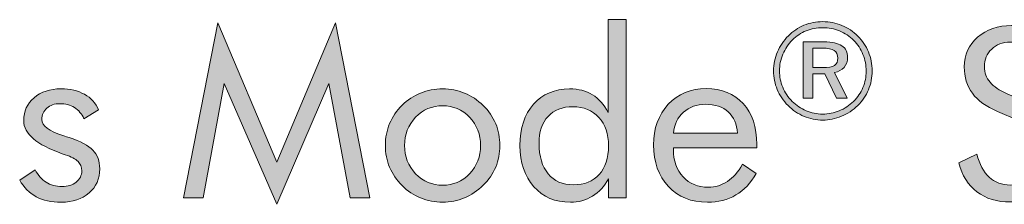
# Model space of a CAD drawing. Header units: inches. Extents: x -3.1 to 15.2, y -1.5 to 10.6.
# Tile 15 of 88: x 3.4956 to 3.735, y 1.387 to 1.432. Entities that reach past the tile are written whole.
import ezdxf

# ---------------------------------------------------------------- set-up
doc = ezdxf.new("R2010")
doc.units = ezdxf.units.IN
doc.header["$MEASUREMENT"] = 0
doc.layers.add('Screenprinting', color=7, linetype='Continuous')

# ---------------------------------------------------------------- blocks, each defined once
blk = doc.blocks.new('block 3213')
at = {"layer": 'Screenprinting', "true_color": 0xffffff}
h = blk.add_hatch(color=7, dxfattribs=at)
h.dxf.hatch_style = 2
edge = h.paths.add_edge_path()
edge.add_spline(control_points=[(3.64307, 1.43197), (3.64307, 1.43197), (3.64307, 1.38858), (3.64307, 1.38858), (3.64307, 1.38858), (3.63881, 1.38858), (3.63881, 1.38858), (3.63881, 1.38858), (3.63881, 1.39323), (3.63881, 1.39323), (3.63781, 1.39137), (3.6365, 1.38996), (3.6349, 1.38897), (3.63329, 1.38798), (3.6315, 1.38749), (3.62952, 1.38749), (3.62585, 1.38749), (3.62288, 1.38875), (3.62064, 1.39128), (3.61839, 1.39381), (3.61726, 1.39715), (3.61726, 1.40131), (3.61726, 1.40552), (3.61837, 1.40885), (3.62056, 1.41136), (3.62277, 1.41386), (3.6257, 1.41511), (3.62935, 1.41511), (3.63148, 1.41511), (3.63333, 1.41463), (3.6349, 1.41367), (3.63647, 1.41271), (3.63774, 1.41128), (3.63871, 1.40937), (3.63871, 1.40937), (3.63871, 1.43197), (3.63871, 1.43197), (3.63871, 1.43197), (3.64307, 1.43197), (3.64307, 1.43197)], knot_values=[0, 0, 0, 0, 1, 1, 1, 2, 2, 2, 3, 3, 3, 4, 4, 4, 5, 5, 5, 6, 6, 6, 7, 7, 7, 8, 8, 8, 9, 9, 9, 10, 10, 10, 11, 11, 11, 12, 12, 12, 13, 13, 13, 13], degree=3, periodic=1)
edge = h.paths.add_edge_path()
edge.add_spline(control_points=[(3.63881, 1.40126), (3.63881, 1.40411), (3.63803, 1.40641), (3.63644, 1.40816), (3.63485, 1.4099), (3.63277, 1.41077), (3.63017, 1.41077), (3.62758, 1.41077), (3.62555, 1.40998), (3.6241, 1.40839), (3.62264, 1.40681), (3.62191, 1.40461), (3.62191, 1.40181), (3.62191, 1.39867), (3.62265, 1.3962), (3.62413, 1.39441), (3.6256, 1.39263), (3.62763, 1.39174), (3.63022, 1.39174), (3.63291, 1.39174), (3.63502, 1.39258), (3.63654, 1.39426), (3.63805, 1.39594), (3.63881, 1.39827), (3.63881, 1.40126)], knot_values=[0, 0, 0, 0, 1, 1, 1, 2, 2, 2, 3, 3, 3, 4, 4, 4, 5, 5, 5, 6, 6, 6, 7, 7, 7, 8, 8, 8, 8], degree=3, periodic=1)
h = blk.add_hatch(color=7, dxfattribs=at)
h.dxf.hatch_style = 2
h.paths.add_polyline_path([(3.55812, 1.38698), (3.54538, 1.41642), (3.54024, 1.38858), (3.53547, 1.38858), (3.54379, 1.43118), (3.55812, 1.39728), (3.57245, 1.43118), (3.58076, 1.38858), (3.57601, 1.38858), (3.5708, 1.41642)])
h = blk.add_hatch(color=7, dxfattribs=at)
h.dxf.hatch_style = 2
edge = h.paths.add_edge_path()
edge.add_spline(control_points=[(3.6909, 1.43149), (3.69253, 1.43149), (3.69407, 1.43118), (3.69553, 1.43058), (3.69699, 1.42997), (3.6983, 1.42909), (3.69945, 1.42794), (3.70056, 1.42684), (3.70141, 1.42555), (3.70201, 1.4241), (3.7026, 1.42265), (3.70289, 1.42112), (3.70289, 1.41949), (3.70289, 1.41785), (3.7026, 1.41631), (3.70201, 1.41488), (3.70141, 1.41344), (3.70055, 1.41216), (3.69942, 1.41106), (3.69823, 1.40991), (3.69691, 1.40903), (3.69544, 1.40842), (3.69398, 1.40781), (3.69246, 1.4075), (3.6909, 1.4075), (3.68932, 1.4075), (3.68781, 1.4078), (3.68635, 1.40841), (3.6849, 1.40902), (3.6836, 1.40991), (3.68245, 1.41106), (3.6813, 1.4122), (3.68043, 1.41349), (3.67984, 1.41494), (3.67923, 1.41638), (3.67893, 1.4179), (3.67893, 1.41949), (3.67893, 1.42109), (3.67925, 1.42262), (3.67986, 1.4241), (3.68049, 1.42556), (3.68138, 1.42688), (3.68254, 1.42805), (3.68364, 1.42916), (3.6849, 1.43001), (3.68633, 1.43061), (3.68775, 1.43119), (3.68928, 1.43149), (3.6909, 1.43149)], knot_values=[0, 0, 0, 0, 1, 1, 1, 2, 2, 2, 3, 3, 3, 4, 4, 4, 5, 5, 5, 6, 6, 6, 7, 7, 7, 8, 8, 8, 9, 9, 9, 10, 10, 10, 11, 11, 11, 12, 12, 12, 13, 13, 13, 14, 14, 14, 15, 15, 15, 16, 16, 16, 16], degree=3, periodic=1)
edge = h.paths.add_edge_path()
edge.add_spline(control_points=[(3.70146, 1.41941), (3.70146, 1.42086), (3.70119, 1.42221), (3.70068, 1.4235), (3.70015, 1.42479), (3.6994, 1.42593), (3.69843, 1.42692), (3.69741, 1.42794), (3.69626, 1.4287), (3.69498, 1.42923), (3.69371, 1.42976), (3.69234, 1.43001), (3.69088, 1.43001), (3.68945, 1.43001), (3.6881, 1.42976), (3.68686, 1.42925), (3.68561, 1.42874), (3.6845, 1.42799), (3.68353, 1.42702), (3.68252, 1.42598), (3.68173, 1.42482), (3.68119, 1.42353), (3.68064, 1.42224), (3.68037, 1.42088), (3.68037, 1.41947), (3.68037, 1.41809), (3.68064, 1.41678), (3.68117, 1.4155), (3.6817, 1.41423), (3.68247, 1.41309), (3.68347, 1.41206), (3.68446, 1.41106), (3.68559, 1.41029), (3.68686, 1.40976), (3.68813, 1.40923), (3.68946, 1.40896), (3.69085, 1.40896), (3.69227, 1.40896), (3.69363, 1.40923), (3.69491, 1.40976), (3.6962, 1.41028), (3.69736, 1.41105), (3.69839, 1.41206), (3.69938, 1.41305), (3.70014, 1.41416), (3.70066, 1.41542), (3.70119, 1.41668), (3.70146, 1.41801), (3.70146, 1.41941)], knot_values=[0, 0, 0, 0, 1, 1, 1, 2, 2, 2, 3, 3, 3, 4, 4, 4, 5, 5, 5, 6, 6, 6, 7, 7, 7, 8, 8, 8, 9, 9, 9, 10, 10, 10, 11, 11, 11, 12, 12, 12, 13, 13, 13, 14, 14, 14, 15, 15, 15, 16, 16, 16, 16], degree=3, periodic=1)
edge = h.paths.add_edge_path()
edge.add_spline(control_points=[(3.69122, 1.42654), (3.69316, 1.42654), (3.6946, 1.42623), (3.69554, 1.4256), (3.69648, 1.42499), (3.69695, 1.42405), (3.69695, 1.42277), (3.69695, 1.42181), (3.69666, 1.42099), (3.69609, 1.42034), (3.69551, 1.4197), (3.69473, 1.41928), (3.69374, 1.41912), (3.69374, 1.41912), (3.6968, 1.41283), (3.6968, 1.41283), (3.6968, 1.41283), (3.69424, 1.41283), (3.69424, 1.41283), (3.69424, 1.41283), (3.69137, 1.4188), (3.69137, 1.4188), (3.69137, 1.4188), (3.68845, 1.4188), (3.68845, 1.4188), (3.68845, 1.4188), (3.68845, 1.41283), (3.68845, 1.41283), (3.68845, 1.41283), (3.68615, 1.41283), (3.68615, 1.41283), (3.68615, 1.41283), (3.68615, 1.42654), (3.68615, 1.42654), (3.68615, 1.42654), (3.69122, 1.42654), (3.69122, 1.42654)], knot_values=[0, 0, 0, 0, 1, 1, 1, 2, 2, 2, 3, 3, 3, 4, 4, 4, 5, 5, 5, 6, 6, 6, 7, 7, 7, 8, 8, 8, 9, 9, 9, 10, 10, 10, 11, 11, 11, 12, 12, 12, 12], degree=3, periodic=1)
edge = h.paths.add_edge_path()
edge.add_spline(control_points=[(3.6908, 1.42504), (3.6908, 1.42504), (3.68845, 1.42504), (3.68845, 1.42504), (3.68845, 1.42504), (3.68845, 1.42029), (3.68845, 1.42029), (3.68845, 1.42029), (3.69086, 1.42029), (3.69086, 1.42029), (3.69221, 1.42029), (3.69316, 1.42046), (3.69372, 1.42083), (3.69429, 1.42118), (3.69457, 1.42178), (3.69457, 1.42259), (3.69457, 1.42345), (3.69427, 1.42407), (3.69368, 1.42447), (3.69309, 1.42485), (3.69213, 1.42504), (3.6908, 1.42504)], knot_values=[0, 0, 0, 0, 1, 1, 1, 2, 2, 2, 3, 3, 3, 4, 4, 4, 5, 5, 5, 6, 6, 6, 7, 7, 7, 7], degree=3, periodic=1)
h = blk.add_hatch(color=7, dxfattribs=at)
h.dxf.hatch_style = 2
edge = h.paths.add_edge_path()
edge.add_spline(control_points=[(3.74158, 1.41134), (3.74426, 1.4102), (3.74626, 1.40868), (3.74762, 1.40679), (3.74897, 1.40491), (3.74965, 1.40268), (3.74965, 1.40011), (3.74965, 1.39634), (3.74845, 1.3933), (3.74605, 1.391), (3.74365, 1.3887), (3.74048, 1.38755), (3.73652, 1.38755), (3.73329, 1.38755), (3.73058, 1.38837), (3.7284, 1.39001), (3.72622, 1.39167), (3.72475, 1.39402), (3.72398, 1.39705), (3.72398, 1.39705), (3.7284, 1.39924), (3.7284, 1.39924), (3.729, 1.39676), (3.72998, 1.39488), (3.73136, 1.3936), (3.73273, 1.39232), (3.73445, 1.39168), (3.73652, 1.39168), (3.73897, 1.39168), (3.74094, 1.39239), (3.74245, 1.3938), (3.74396, 1.39521), (3.74472, 1.39704), (3.74472, 1.39929), (3.74472, 1.40112), (3.74419, 1.40271), (3.74314, 1.40407), (3.74209, 1.40542), (3.74049, 1.40656), (3.73837, 1.4075), (3.73837, 1.4075), (3.73338, 1.40963), (3.73338, 1.40963), (3.73066, 1.41077), (3.72863, 1.41223), (3.72729, 1.41402), (3.72597, 1.41581), (3.72529, 1.41796), (3.72529, 1.42046), (3.72529, 1.42337), (3.72638, 1.42578), (3.72854, 1.42768), (3.73071, 1.42958), (3.73347, 1.43053), (3.73683, 1.43053), (3.73929, 1.43053), (3.74142, 1.43001), (3.74323, 1.42897), (3.74502, 1.42792), (3.74643, 1.42638), (3.74744, 1.42434), (3.74744, 1.42434), (3.74341, 1.42178), (3.74341, 1.42178), (3.74249, 1.42335), (3.74146, 1.42453), (3.74033, 1.42532), (3.73919, 1.42609), (3.7379, 1.42647), (3.73646, 1.42647), (3.73463, 1.42647), (3.73313, 1.42592), (3.73197, 1.42479), (3.73081, 1.42368), (3.73022, 1.42225), (3.73022, 1.42052), (3.73022, 1.41905), (3.73067, 1.41779), (3.73157, 1.41673), (3.73246, 1.41568), (3.73385, 1.41473), (3.73574, 1.41391), (3.73574, 1.41391), (3.74158, 1.41134), (3.74158, 1.41134)], knot_values=[0, 0, 0, 0, 1, 1, 1, 2, 2, 2, 3, 3, 3, 4, 4, 4, 5, 5, 5, 6, 6, 6, 7, 7, 7, 8, 8, 8, 9, 9, 9, 10, 10, 10, 11, 11, 11, 12, 12, 12, 13, 13, 13, 14, 14, 14, 15, 15, 15, 16, 16, 16, 17, 17, 17, 18, 18, 18, 19, 19, 19, 20, 20, 20, 21, 21, 21, 22, 22, 22, 23, 23, 23, 24, 24, 24, 25, 25, 25, 26, 26, 26, 27, 27, 27, 28, 28, 28, 28], degree=3, periodic=1)
h = blk.add_hatch(color=7, dxfattribs=at)
h.dxf.hatch_style = 2
edge = h.paths.add_edge_path()
edge.add_spline(control_points=[(3.49562, 1.39289), (3.49562, 1.39289), (3.49937, 1.39541), (3.49937, 1.39541), (3.50008, 1.39404), (3.50098, 1.39303), (3.50205, 1.39235), (3.50314, 1.39166), (3.50441, 1.39132), (3.50589, 1.39132), (3.50733, 1.39132), (3.50849, 1.39167), (3.50938, 1.39239), (3.51026, 1.39309), (3.51071, 1.39403), (3.51071, 1.39518), (3.51071, 1.39608), (3.5104, 1.39682), (3.5098, 1.39742), (3.50919, 1.39802), (3.50815, 1.39857), (3.50667, 1.39907), (3.50667, 1.39907), (3.50595, 1.39932), (3.50595, 1.39932), (3.49972, 1.40148), (3.4966, 1.40416), (3.4966, 1.40739), (3.4966, 1.40967), (3.49744, 1.41151), (3.49912, 1.41295), (3.5008, 1.41439), (3.50298, 1.41511), (3.50567, 1.41511), (3.50789, 1.41511), (3.50979, 1.41467), (3.51138, 1.41378), (3.51297, 1.4129), (3.5141, 1.41163), (3.51479, 1.41002), (3.51479, 1.41002), (3.51124, 1.40784), (3.51124, 1.40784), (3.51072, 1.409), (3.50994, 1.40991), (3.50893, 1.41055), (3.50791, 1.41119), (3.50673, 1.4115), (3.50538, 1.4115), (3.5041, 1.4115), (3.50305, 1.41115), (3.50224, 1.41043), (3.50142, 1.40971), (3.50102, 1.40879), (3.50102, 1.40766), (3.50102, 1.4061), (3.50272, 1.40479), (3.50612, 1.40371), (3.50675, 1.40351), (3.50726, 1.40336), (3.50763, 1.40324), (3.51041, 1.40234), (3.51234, 1.40133), (3.51343, 1.40017), (3.51453, 1.39903), (3.51508, 1.39752), (3.51508, 1.39563), (3.51508, 1.3932), (3.51421, 1.39124), (3.51249, 1.38974), (3.51076, 1.38824), (3.5085, 1.38749), (3.50572, 1.38749), (3.50334, 1.38749), (3.50131, 1.38794), (3.49963, 1.38883), (3.49797, 1.38973), (3.49663, 1.39107), (3.49562, 1.39289)], knot_values=[0, 0, 0, 0, 1, 1, 1, 2, 2, 2, 3, 3, 3, 4, 4, 4, 5, 5, 5, 6, 6, 6, 7, 7, 7, 8, 8, 8, 9, 9, 9, 10, 10, 10, 11, 11, 11, 12, 12, 12, 13, 13, 13, 14, 14, 14, 15, 15, 15, 16, 16, 16, 17, 17, 17, 18, 18, 18, 19, 19, 19, 20, 20, 20, 21, 21, 21, 22, 22, 22, 23, 23, 23, 24, 24, 24, 25, 25, 25, 26, 26, 26, 26], degree=3, periodic=1)
h = blk.add_hatch(color=7, dxfattribs=at)
h.dxf.hatch_style = 2
edge = h.paths.add_edge_path()
edge.add_spline(control_points=[(3.58454, 1.40131), (3.58454, 1.4032), (3.58489, 1.40498), (3.58558, 1.40664), (3.58626, 1.40831), (3.58727, 1.4098), (3.5886, 1.41111), (3.58993, 1.41242), (3.59142, 1.41341), (3.59311, 1.41409), (3.59479, 1.41477), (3.59658, 1.41511), (3.59848, 1.41511), (3.60034, 1.41511), (3.60211, 1.41477), (3.60378, 1.41408), (3.60546, 1.41338), (3.60697, 1.41238), (3.60833, 1.41105), (3.60966, 1.40976), (3.61066, 1.40828), (3.61136, 1.40662), (3.61205, 1.40495), (3.61239, 1.40318), (3.61239, 1.40131), (3.61239, 1.39944), (3.61205, 1.39769), (3.61136, 1.39604), (3.61066, 1.39438), (3.60966, 1.39292), (3.60833, 1.39163), (3.60697, 1.39029), (3.60544, 1.38926), (3.60375, 1.38855), (3.60206, 1.38784), (3.60031, 1.38749), (3.59848, 1.38749), (3.59659, 1.38749), (3.59481, 1.38783), (3.59312, 1.38854), (3.59143, 1.38923), (3.58993, 1.39023), (3.5886, 1.39155), (3.58727, 1.39289), (3.58626, 1.39438), (3.58558, 1.39602), (3.58489, 1.39766), (3.58454, 1.39943), (3.58454, 1.40131)], knot_values=[0, 0, 0, 0, 1, 1, 1, 2, 2, 2, 3, 3, 3, 4, 4, 4, 5, 5, 5, 6, 6, 6, 7, 7, 7, 8, 8, 8, 9, 9, 9, 10, 10, 10, 11, 11, 11, 12, 12, 12, 13, 13, 13, 14, 14, 14, 15, 15, 15, 16, 16, 16, 16], degree=3, periodic=1)
edge = h.paths.add_edge_path()
edge.add_spline(control_points=[(3.58919, 1.40131), (3.58919, 1.3986), (3.59009, 1.39632), (3.5919, 1.39444), (3.59371, 1.39256), (3.59591, 1.39163), (3.59848, 1.39163), (3.60103, 1.39163), (3.60321, 1.39256), (3.605, 1.39444), (3.60679, 1.39632), (3.60769, 1.3986), (3.60769, 1.40131), (3.60769, 1.40401), (3.60679, 1.4063), (3.605, 1.40819), (3.60321, 1.41006), (3.60103, 1.411), (3.59848, 1.411), (3.59589, 1.411), (3.59369, 1.41006), (3.59189, 1.40819), (3.59009, 1.4063), (3.58919, 1.40401), (3.58919, 1.40131)], knot_values=[0, 0, 0, 0, 1, 1, 1, 2, 2, 2, 3, 3, 3, 4, 4, 4, 5, 5, 5, 6, 6, 6, 7, 7, 7, 8, 8, 8, 8], degree=3, periodic=1)
h = blk.add_hatch(color=7, dxfattribs=at)
h.dxf.hatch_style = 2
edge = h.paths.add_edge_path()
edge.add_spline(control_points=[(3.67487, 1.40073), (3.67487, 1.40073), (3.65457, 1.40073), (3.65457, 1.40073), (3.65457, 1.40073), (3.65457, 1.40034), (3.65457, 1.40034), (3.65457, 1.39758), (3.65536, 1.39537), (3.65693, 1.39369), (3.65849, 1.39199), (3.66054, 1.39115), (3.66306, 1.39115), (3.66477, 1.39115), (3.66632, 1.39162), (3.6677, 1.39254), (3.66908, 1.39346), (3.67031, 1.39486), (3.67137, 1.39673), (3.67137, 1.39673), (3.6747, 1.39448), (3.6747, 1.39448), (3.67341, 1.39217), (3.67177, 1.39042), (3.66977, 1.38926), (3.66778, 1.38808), (3.66547, 1.38749), (3.66284, 1.38749), (3.65894, 1.38749), (3.65578, 1.38877), (3.65337, 1.39134), (3.65097, 1.39392), (3.64976, 1.3973), (3.64976, 1.40148), (3.64976, 1.40549), (3.65095, 1.40877), (3.65334, 1.41134), (3.65573, 1.41389), (3.6588, 1.41516), (3.66255, 1.41516), (3.66634, 1.41516), (3.66934, 1.41395), (3.67155, 1.41153), (3.67376, 1.4091), (3.67487, 1.40579), (3.67487, 1.4016), (3.67487, 1.4016), (3.67487, 1.40073), (3.67487, 1.40073)], knot_values=[0, 0, 0, 0, 1, 1, 1, 2, 2, 2, 3, 3, 3, 4, 4, 4, 5, 5, 5, 6, 6, 6, 7, 7, 7, 8, 8, 8, 9, 9, 9, 10, 10, 10, 11, 11, 11, 12, 12, 12, 13, 13, 13, 14, 14, 14, 15, 15, 15, 16, 16, 16, 16], degree=3, periodic=1)
edge = h.paths.add_edge_path()
edge.add_spline(control_points=[(3.67017, 1.40428), (3.67002, 1.40653), (3.66926, 1.40827), (3.66791, 1.40951), (3.66656, 1.41073), (3.66471, 1.41134), (3.66235, 1.41134), (3.66023, 1.41134), (3.65845, 1.4107), (3.65704, 1.40941), (3.65562, 1.40814), (3.6548, 1.40643), (3.65457, 1.40428), (3.65457, 1.40428), (3.67017, 1.40428), (3.67017, 1.40428)], knot_values=[0, 0, 0, 0, 1, 1, 1, 2, 2, 2, 3, 3, 3, 4, 4, 4, 5, 5, 5, 5], degree=3, periodic=1)
at = {"layer": 'Screenprinting', "lineweight": 0}
blk.add_lwpolyline([(3.55812, 1.38698), (3.54538, 1.41642), (3.54024, 1.38858), (3.53547, 1.38858), (3.54379, 1.43118), (3.55812, 1.39728), (3.57245, 1.43118), (3.58076, 1.38858), (3.57601, 1.38858), (3.5708, 1.41642), (3.55812, 1.38698)], dxfattribs=at)
for points, knots in [([(3.64307, 1.43197), (3.64307, 1.43197), (3.64307, 1.38858), (3.64307, 1.38858), (3.64307, 1.38858), (3.63881, 1.38858), (3.63881, 1.38858), (3.63881, 1.38858), (3.63881, 1.39323), (3.63881, 1.39323), (3.63781, 1.39137), (3.6365, 1.38996), (3.6349, 1.38897), (3.63329, 1.38798), (3.6315, 1.38749), (3.62952, 1.38749), (3.62585, 1.38749), (3.62288, 1.38875), (3.62064, 1.39128), (3.61839, 1.39381), (3.61726, 1.39715), (3.61726, 1.40131), (3.61726, 1.40552), (3.61837, 1.40885), (3.62056, 1.41136), (3.62277, 1.41386), (3.6257, 1.41511), (3.62935, 1.41511), (3.63148, 1.41511), (3.63333, 1.41463), (3.6349, 1.41367), (3.63647, 1.41271), (3.63774, 1.41128), (3.63871, 1.40937), (3.63871, 1.40937), (3.63871, 1.43197), (3.63871, 1.43197), (3.63871, 1.43197), (3.64307, 1.43197), (3.64307, 1.43197)], [0, 0, 0, 0, 1, 1, 1, 2, 2, 2, 3, 3, 3, 4, 4, 4, 5, 5, 5, 6, 6, 6, 7, 7, 7, 8, 8, 8, 9, 9, 9, 10, 10, 10, 11, 11, 11, 12, 12, 12, 13, 13, 13, 13]), ([(3.6909, 1.43149), (3.69253, 1.43149), (3.69407, 1.43118), (3.69553, 1.43058), (3.69699, 1.42997), (3.6983, 1.42909), (3.69945, 1.42794), (3.70056, 1.42684), (3.70141, 1.42555), (3.70201, 1.4241), (3.7026, 1.42265), (3.70289, 1.42112), (3.70289, 1.41949), (3.70289, 1.41785), (3.7026, 1.41631), (3.70201, 1.41488), (3.70141, 1.41344), (3.70055, 1.41216), (3.69942, 1.41106), (3.69823, 1.40991), (3.69691, 1.40903), (3.69544, 1.40842), (3.69398, 1.40781), (3.69246, 1.4075), (3.6909, 1.4075), (3.68932, 1.4075), (3.68781, 1.4078), (3.68635, 1.40841), (3.6849, 1.40902), (3.6836, 1.40991), (3.68245, 1.41106), (3.6813, 1.4122), (3.68043, 1.41349), (3.67984, 1.41494), (3.67923, 1.41638), (3.67893, 1.4179), (3.67893, 1.41949), (3.67893, 1.42109), (3.67925, 1.42262), (3.67986, 1.4241), (3.68049, 1.42556), (3.68138, 1.42688), (3.68254, 1.42805), (3.68364, 1.42916), (3.6849, 1.43001), (3.68633, 1.43061), (3.68775, 1.43119), (3.68928, 1.43149), (3.6909, 1.43149)], [0, 0, 0, 0, 1, 1, 1, 2, 2, 2, 3, 3, 3, 4, 4, 4, 5, 5, 5, 6, 6, 6, 7, 7, 7, 8, 8, 8, 9, 9, 9, 10, 10, 10, 11, 11, 11, 12, 12, 12, 13, 13, 13, 14, 14, 14, 15, 15, 15, 16, 16, 16, 16]), ([(3.70146, 1.41941), (3.70146, 1.42086), (3.70119, 1.42221), (3.70068, 1.4235), (3.70015, 1.42479), (3.6994, 1.42593), (3.69843, 1.42692), (3.69741, 1.42794), (3.69626, 1.4287), (3.69498, 1.42923), (3.69371, 1.42976), (3.69234, 1.43001), (3.69088, 1.43001), (3.68945, 1.43001), (3.6881, 1.42976), (3.68686, 1.42925), (3.68561, 1.42874), (3.6845, 1.42799), (3.68353, 1.42702), (3.68252, 1.42598), (3.68173, 1.42482), (3.68119, 1.42353), (3.68064, 1.42224), (3.68037, 1.42088), (3.68037, 1.41947), (3.68037, 1.41809), (3.68064, 1.41678), (3.68117, 1.4155), (3.6817, 1.41423), (3.68247, 1.41309), (3.68347, 1.41206), (3.68446, 1.41106), (3.68559, 1.41029), (3.68686, 1.40976), (3.68813, 1.40923), (3.68946, 1.40896), (3.69085, 1.40896), (3.69227, 1.40896), (3.69363, 1.40923), (3.69491, 1.40976), (3.6962, 1.41028), (3.69736, 1.41105), (3.69839, 1.41206), (3.69938, 1.41305), (3.70014, 1.41416), (3.70066, 1.41542), (3.70119, 1.41668), (3.70146, 1.41801), (3.70146, 1.41941)], [0, 0, 0, 0, 1, 1, 1, 2, 2, 2, 3, 3, 3, 4, 4, 4, 5, 5, 5, 6, 6, 6, 7, 7, 7, 8, 8, 8, 9, 9, 9, 10, 10, 10, 11, 11, 11, 12, 12, 12, 13, 13, 13, 14, 14, 14, 15, 15, 15, 16, 16, 16, 16]), ([(3.74158, 1.41134), (3.74426, 1.4102), (3.74626, 1.40868), (3.74762, 1.40679), (3.74897, 1.40491), (3.74965, 1.40268), (3.74965, 1.40011), (3.74965, 1.39634), (3.74845, 1.3933), (3.74605, 1.391), (3.74365, 1.3887), (3.74048, 1.38755), (3.73652, 1.38755), (3.73329, 1.38755), (3.73058, 1.38837), (3.7284, 1.39001), (3.72622, 1.39167), (3.72475, 1.39402), (3.72398, 1.39705), (3.72398, 1.39705), (3.7284, 1.39924), (3.7284, 1.39924), (3.729, 1.39676), (3.72998, 1.39488), (3.73136, 1.3936), (3.73273, 1.39232), (3.73445, 1.39168), (3.73652, 1.39168), (3.73897, 1.39168), (3.74094, 1.39239), (3.74245, 1.3938), (3.74396, 1.39521), (3.74472, 1.39704), (3.74472, 1.39929), (3.74472, 1.40112), (3.74419, 1.40271), (3.74314, 1.40407), (3.74209, 1.40542), (3.74049, 1.40656), (3.73837, 1.4075), (3.73837, 1.4075), (3.73338, 1.40963), (3.73338, 1.40963), (3.73066, 1.41077), (3.72863, 1.41223), (3.72729, 1.41402), (3.72597, 1.41581), (3.72529, 1.41796), (3.72529, 1.42046), (3.72529, 1.42337), (3.72638, 1.42578), (3.72854, 1.42768), (3.73071, 1.42958), (3.73347, 1.43053), (3.73683, 1.43053), (3.73929, 1.43053), (3.74142, 1.43001), (3.74323, 1.42897), (3.74502, 1.42792), (3.74643, 1.42638), (3.74744, 1.42434), (3.74744, 1.42434), (3.74341, 1.42178), (3.74341, 1.42178), (3.74249, 1.42335), (3.74146, 1.42453), (3.74033, 1.42532), (3.73919, 1.42609), (3.7379, 1.42647), (3.73646, 1.42647), (3.73463, 1.42647), (3.73313, 1.42592), (3.73197, 1.42479), (3.73081, 1.42368), (3.73022, 1.42225), (3.73022, 1.42052), (3.73022, 1.41905), (3.73067, 1.41779), (3.73157, 1.41673), (3.73246, 1.41568), (3.73385, 1.41473), (3.73574, 1.41391), (3.73574, 1.41391), (3.74158, 1.41134), (3.74158, 1.41134)], [0, 0, 0, 0, 1, 1, 1, 2, 2, 2, 3, 3, 3, 4, 4, 4, 5, 5, 5, 6, 6, 6, 7, 7, 7, 8, 8, 8, 9, 9, 9, 10, 10, 10, 11, 11, 11, 12, 12, 12, 13, 13, 13, 14, 14, 14, 15, 15, 15, 16, 16, 16, 17, 17, 17, 18, 18, 18, 19, 19, 19, 20, 20, 20, 21, 21, 21, 22, 22, 22, 23, 23, 23, 24, 24, 24, 25, 25, 25, 26, 26, 26, 27, 27, 27, 28, 28, 28, 28]), ([(3.69122, 1.42654), (3.69316, 1.42654), (3.6946, 1.42623), (3.69554, 1.4256), (3.69648, 1.42499), (3.69695, 1.42405), (3.69695, 1.42277), (3.69695, 1.42181), (3.69666, 1.42099), (3.69609, 1.42034), (3.69551, 1.4197), (3.69473, 1.41928), (3.69374, 1.41912), (3.69374, 1.41912), (3.6968, 1.41283), (3.6968, 1.41283), (3.6968, 1.41283), (3.69424, 1.41283), (3.69424, 1.41283), (3.69424, 1.41283), (3.69137, 1.4188), (3.69137, 1.4188), (3.69137, 1.4188), (3.68845, 1.4188), (3.68845, 1.4188), (3.68845, 1.4188), (3.68845, 1.41283), (3.68845, 1.41283), (3.68845, 1.41283), (3.68615, 1.41283), (3.68615, 1.41283), (3.68615, 1.41283), (3.68615, 1.42654), (3.68615, 1.42654), (3.68615, 1.42654), (3.69122, 1.42654), (3.69122, 1.42654)], [0, 0, 0, 0, 1, 1, 1, 2, 2, 2, 3, 3, 3, 4, 4, 4, 5, 5, 5, 6, 6, 6, 7, 7, 7, 8, 8, 8, 9, 9, 9, 10, 10, 10, 11, 11, 11, 12, 12, 12, 12]), ([(3.6908, 1.42504), (3.6908, 1.42504), (3.68845, 1.42504), (3.68845, 1.42504), (3.68845, 1.42504), (3.68845, 1.42029), (3.68845, 1.42029), (3.68845, 1.42029), (3.69086, 1.42029), (3.69086, 1.42029), (3.69221, 1.42029), (3.69316, 1.42046), (3.69372, 1.42083), (3.69429, 1.42118), (3.69457, 1.42178), (3.69457, 1.42259), (3.69457, 1.42345), (3.69427, 1.42407), (3.69368, 1.42447), (3.69309, 1.42485), (3.69213, 1.42504), (3.6908, 1.42504)], [0, 0, 0, 0, 1, 1, 1, 2, 2, 2, 3, 3, 3, 4, 4, 4, 5, 5, 5, 6, 6, 6, 7, 7, 7, 7]), ([(3.49562, 1.39289), (3.49562, 1.39289), (3.49937, 1.39541), (3.49937, 1.39541), (3.50008, 1.39404), (3.50098, 1.39303), (3.50205, 1.39235), (3.50314, 1.39166), (3.50441, 1.39132), (3.50589, 1.39132), (3.50733, 1.39132), (3.50849, 1.39167), (3.50938, 1.39239), (3.51026, 1.39309), (3.51071, 1.39403), (3.51071, 1.39518), (3.51071, 1.39608), (3.5104, 1.39682), (3.5098, 1.39742), (3.50919, 1.39802), (3.50815, 1.39857), (3.50667, 1.39907), (3.50667, 1.39907), (3.50595, 1.39932), (3.50595, 1.39932), (3.49972, 1.40148), (3.4966, 1.40416), (3.4966, 1.40739), (3.4966, 1.40967), (3.49744, 1.41151), (3.49912, 1.41295), (3.5008, 1.41439), (3.50298, 1.41511), (3.50567, 1.41511), (3.50789, 1.41511), (3.50979, 1.41467), (3.51138, 1.41378), (3.51297, 1.4129), (3.5141, 1.41163), (3.51479, 1.41002), (3.51479, 1.41002), (3.51124, 1.40784), (3.51124, 1.40784), (3.51072, 1.409), (3.50994, 1.40991), (3.50893, 1.41055), (3.50791, 1.41119), (3.50673, 1.4115), (3.50538, 1.4115), (3.5041, 1.4115), (3.50305, 1.41115), (3.50224, 1.41043), (3.50142, 1.40971), (3.50102, 1.40879), (3.50102, 1.40766), (3.50102, 1.4061), (3.50272, 1.40479), (3.50612, 1.40371), (3.50675, 1.40351), (3.50726, 1.40336), (3.50763, 1.40324), (3.51041, 1.40234), (3.51234, 1.40133), (3.51343, 1.40017), (3.51453, 1.39903), (3.51508, 1.39752), (3.51508, 1.39563), (3.51508, 1.3932), (3.51421, 1.39124), (3.51249, 1.38974), (3.51076, 1.38824), (3.5085, 1.38749), (3.50572, 1.38749), (3.50334, 1.38749), (3.50131, 1.38794), (3.49963, 1.38883), (3.49797, 1.38973), (3.49663, 1.39107), (3.49562, 1.39289)], [0, 0, 0, 0, 1, 1, 1, 2, 2, 2, 3, 3, 3, 4, 4, 4, 5, 5, 5, 6, 6, 6, 7, 7, 7, 8, 8, 8, 9, 9, 9, 10, 10, 10, 11, 11, 11, 12, 12, 12, 13, 13, 13, 14, 14, 14, 15, 15, 15, 16, 16, 16, 17, 17, 17, 18, 18, 18, 19, 19, 19, 20, 20, 20, 21, 21, 21, 22, 22, 22, 23, 23, 23, 24, 24, 24, 25, 25, 25, 26, 26, 26, 26]), ([(3.58454, 1.40131), (3.58454, 1.4032), (3.58489, 1.40498), (3.58558, 1.40664), (3.58626, 1.40831), (3.58727, 1.4098), (3.5886, 1.41111), (3.58993, 1.41242), (3.59142, 1.41341), (3.59311, 1.41409), (3.59479, 1.41477), (3.59658, 1.41511), (3.59848, 1.41511), (3.60034, 1.41511), (3.60211, 1.41477), (3.60378, 1.41408), (3.60546, 1.41338), (3.60697, 1.41238), (3.60833, 1.41105), (3.60966, 1.40976), (3.61066, 1.40828), (3.61136, 1.40662), (3.61205, 1.40495), (3.61239, 1.40318), (3.61239, 1.40131), (3.61239, 1.39944), (3.61205, 1.39769), (3.61136, 1.39604), (3.61066, 1.39438), (3.60966, 1.39292), (3.60833, 1.39163), (3.60697, 1.39029), (3.60544, 1.38926), (3.60375, 1.38855), (3.60206, 1.38784), (3.60031, 1.38749), (3.59848, 1.38749), (3.59659, 1.38749), (3.59481, 1.38783), (3.59312, 1.38854), (3.59143, 1.38923), (3.58993, 1.39023), (3.5886, 1.39155), (3.58727, 1.39289), (3.58626, 1.39438), (3.58558, 1.39602), (3.58489, 1.39766), (3.58454, 1.39943), (3.58454, 1.40131)], [0, 0, 0, 0, 1, 1, 1, 2, 2, 2, 3, 3, 3, 4, 4, 4, 5, 5, 5, 6, 6, 6, 7, 7, 7, 8, 8, 8, 9, 9, 9, 10, 10, 10, 11, 11, 11, 12, 12, 12, 13, 13, 13, 14, 14, 14, 15, 15, 15, 16, 16, 16, 16]), ([(3.67487, 1.40073), (3.67487, 1.40073), (3.65457, 1.40073), (3.65457, 1.40073), (3.65457, 1.40073), (3.65457, 1.40034), (3.65457, 1.40034), (3.65457, 1.39758), (3.65536, 1.39537), (3.65693, 1.39369), (3.65849, 1.39199), (3.66054, 1.39115), (3.66306, 1.39115), (3.66477, 1.39115), (3.66632, 1.39162), (3.6677, 1.39254), (3.66908, 1.39346), (3.67031, 1.39486), (3.67137, 1.39673), (3.67137, 1.39673), (3.6747, 1.39448), (3.6747, 1.39448), (3.67341, 1.39217), (3.67177, 1.39042), (3.66977, 1.38926), (3.66778, 1.38808), (3.66547, 1.38749), (3.66284, 1.38749), (3.65894, 1.38749), (3.65578, 1.38877), (3.65337, 1.39134), (3.65097, 1.39392), (3.64976, 1.3973), (3.64976, 1.40148), (3.64976, 1.40549), (3.65095, 1.40877), (3.65334, 1.41134), (3.65573, 1.41389), (3.6588, 1.41516), (3.66255, 1.41516), (3.66634, 1.41516), (3.66934, 1.41395), (3.67155, 1.41153), (3.67376, 1.4091), (3.67487, 1.40579), (3.67487, 1.4016), (3.67487, 1.4016), (3.67487, 1.40073), (3.67487, 1.40073)], [0, 0, 0, 0, 1, 1, 1, 2, 2, 2, 3, 3, 3, 4, 4, 4, 5, 5, 5, 6, 6, 6, 7, 7, 7, 8, 8, 8, 9, 9, 9, 10, 10, 10, 11, 11, 11, 12, 12, 12, 13, 13, 13, 14, 14, 14, 15, 15, 15, 16, 16, 16, 16]), ([(3.58919, 1.40131), (3.58919, 1.3986), (3.59009, 1.39632), (3.5919, 1.39444), (3.59371, 1.39256), (3.59591, 1.39163), (3.59848, 1.39163), (3.60103, 1.39163), (3.60321, 1.39256), (3.605, 1.39444), (3.60679, 1.39632), (3.60769, 1.3986), (3.60769, 1.40131), (3.60769, 1.40401), (3.60679, 1.4063), (3.605, 1.40819), (3.60321, 1.41006), (3.60103, 1.411), (3.59848, 1.411), (3.59589, 1.411), (3.59369, 1.41006), (3.59189, 1.40819), (3.59009, 1.4063), (3.58919, 1.40401), (3.58919, 1.40131)], [0, 0, 0, 0, 1, 1, 1, 2, 2, 2, 3, 3, 3, 4, 4, 4, 5, 5, 5, 6, 6, 6, 7, 7, 7, 8, 8, 8, 8]), ([(3.63881, 1.40126), (3.63881, 1.40411), (3.63803, 1.40641), (3.63644, 1.40816), (3.63485, 1.4099), (3.63277, 1.41077), (3.63017, 1.41077), (3.62758, 1.41077), (3.62555, 1.40998), (3.6241, 1.40839), (3.62264, 1.40681), (3.62191, 1.40461), (3.62191, 1.40181), (3.62191, 1.39867), (3.62265, 1.3962), (3.62413, 1.39441), (3.6256, 1.39263), (3.62763, 1.39174), (3.63022, 1.39174), (3.63291, 1.39174), (3.63502, 1.39258), (3.63654, 1.39426), (3.63805, 1.39594), (3.63881, 1.39827), (3.63881, 1.40126)], [0, 0, 0, 0, 1, 1, 1, 2, 2, 2, 3, 3, 3, 4, 4, 4, 5, 5, 5, 6, 6, 6, 7, 7, 7, 8, 8, 8, 8]), ([(3.67017, 1.40428), (3.67002, 1.40653), (3.66926, 1.40827), (3.66791, 1.40951), (3.66656, 1.41073), (3.66471, 1.41134), (3.66235, 1.41134), (3.66023, 1.41134), (3.65845, 1.4107), (3.65704, 1.40941), (3.65562, 1.40814), (3.6548, 1.40643), (3.65457, 1.40428), (3.65457, 1.40428), (3.67017, 1.40428), (3.67017, 1.40428)], [0, 0, 0, 0, 1, 1, 1, 2, 2, 2, 3, 3, 3, 4, 4, 4, 5, 5, 5, 5])]:
    blk.add_open_spline(points, degree=3, knots=knots, dxfattribs=at)
blk = doc.blocks.new('block 3191')
at = {"layer": 'Screenprinting'}
blk.add_blockref('block 3213', (0, 0), dxfattribs=at)

msp = doc.modelspace()

# ---------------------------------------------------------------- block references
at = {"layer": 'Screenprinting'}
msp.add_blockref('block 3191', (0, 0), dxfattribs=at)

doc.saveas('drawing.dxf')
